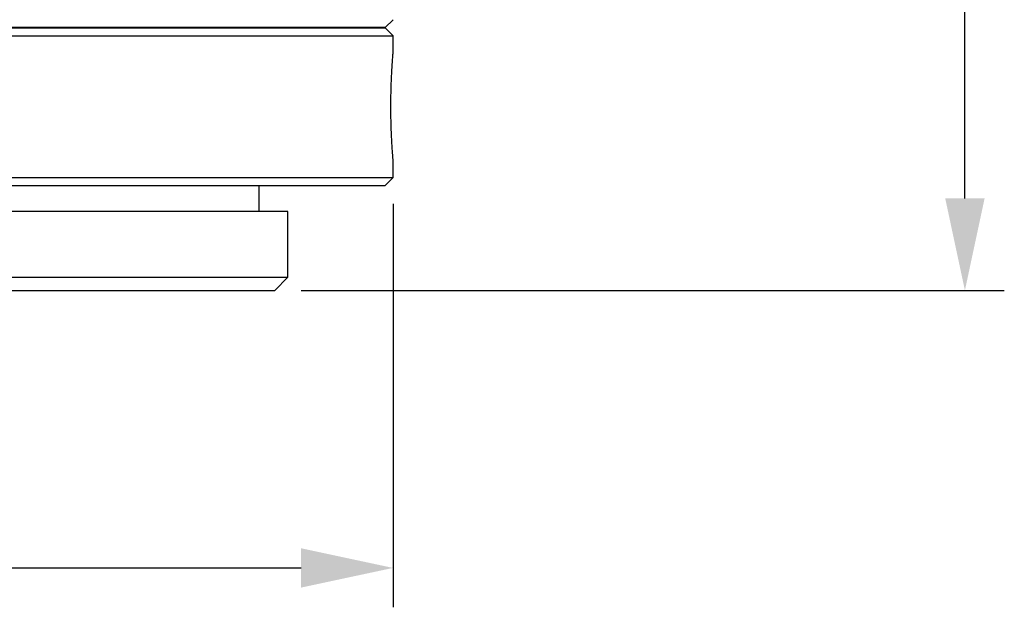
# Model space of a CAD drawing. Header units: millimetres. Extents: x 1698 to 1911, y 150 to 275.
# Tile 5 of 16: x 1745 to 1783, y 150 to 172. Entities that reach past the tile are written whole.
import ezdxf

# ---------------------------------------------------------------- set-up
doc = ezdxf.new("R2010")
doc.units = ezdxf.units.MM
doc.header["$LTSCALE"] = 23.1
doc.header["$PDMODE"] = 3
doc.header["$PDSIZE"] = 8
doc.layers.get('0').update_dxf_attribs({"linetype": 'CONTINUOUS'})
doc.layers.get('Defpoints').update_dxf_attribs({"linetype": 'CONTINUOUS'})
doc.layers.add('02___PRT_ALL_AXES', color=7, linetype='CONTINUOUS')
doc.styles.get("Standard").update_dxf_attribs({"font": 'txt', "width": 0.85})
doc.dimstyles.get("Standard").update_dxf_attribs({"dimtxt": 3.5, "dimasz": 3.5, "dimexe": 1.5, "dimexo": 1, "dimtad": 1, "dimtoh": 1, "dimdsep": 46, "dimtxsty": 'Standard', "dimblk": '_FILLED', "dimcen": 0.09, "dimclrd": 3, "dimclre": 3, "dimclrt": 2, "dimazin": 2, "dimtp": 0.01, "dimtm": 0.01, "dimtfac": 1, "dimtofl": 0, "dimtmove": 0, "dimatfit": 3, "dimldrblk": '_FILLED', "dimfxl": 0, "dimtolj": 1, "dimarcsym": 0})

# ---------------------------------------------------------------- blocks, each defined once
blk = doc.blocks.new('_FILLED')
at = {"color": 0, "linetype": 'ByBlock'}
blk.add_solid([(0, 0), (-1, 0.214), (-1, -0.214)], dxfattribs=at)
blk = doc.blocks.new('*D23')
at = {"color": 3, "lineweight": -2}
for p, q in [((1765.253, 262.492), (1782.826, 262.492)), ((1781.326, 165.312), (1781.326, 258.992)), ((1756.053, 161.812), (1782.826, 161.812))]:
    blk.add_line(p, q, dxfattribs=at)
at = {"layer": 'Defpoints', "color": 0}
for p in [(1764.253, 262.492), (1781.326, 262.492), (1755.053, 161.812)]:
    blk.add_point(p, dxfattribs=at)
at = {"color": 3, "lineweight": -2, "xscale": 3.5, "yscale": 3.5, "zscale": 3.5}
for p, rotation in [((1781.326, 262.492), 90), ((1781.326, 161.812), 270)]:
    blk.add_blockref('_FILLED', p, dxfattribs=dict(at, rotation=rotation))
at = {"color": 2, "insert": (1778.951, 212.152), "char_height": 3.5, "attachment_point": 5, "rotation": 90}
blk.add_mtext('\\A1;100.68', dxfattribs=at)
blk = doc.blocks.new('*D30')
at = {"color": 3, "lineweight": -2}
for p, q in [((1709.553, 165.112), (1709.553, 149.741)), ((1759.553, 165.112), (1759.553, 149.741)), ((1713.053, 151.241), (1756.053, 151.241))]:
    blk.add_line(p, q, dxfattribs=at)
at = {"layer": 'Defpoints', "color": 0}
for p in [(1709.553, 166.112), (1759.553, 166.112), (1759.553, 151.241)]:
    blk.add_point(p, dxfattribs=at)
at = {"color": 3, "lineweight": -2, "xscale": 3.5, "yscale": 3.5, "zscale": 3.5, "rotation": 180}
blk.add_blockref('_FILLED', (1709.553, 151.241), dxfattribs=at)
at = {"color": 3, "lineweight": -2, "xscale": 3.5, "yscale": 3.5, "zscale": 3.5}
blk.add_blockref('_FILLED', (1759.553, 151.241), dxfattribs=at)
at = {"color": 2, "insert": (1733.363, 153.616), "char_height": 3.5, "attachment_point": 5}
blk.add_mtext('\\A1;{\\fISOCPEUR|b0|i0|c0|p34;%%C}50', dxfattribs=at)

msp = doc.modelspace()

# ---------------------------------------------------------------- linework, layer by layer
at = {"color": 7, "linetype": 'Continuous'}
for p, q in [((1759.253, 171.822), (1759.553, 172.122)), ((1759.253, 171.822), (1709.853, 171.822)), ((1709.853, 171.812), (1759.253, 171.812)), ((1753.803, 171.822), (1753.803, 171.812)), ((1759.253, 171.812), (1759.553, 171.512)), ((1709.553, 171.512), (1759.553, 171.512)), ((1759.553, 170.812), (1759.553, 171.512)), ((1759.553, 166.112), (1759.553, 166.812)), ((1709.553, 166.112), (1759.553, 166.112)), ((1759.553, 166.112), (1759.253, 165.812)), ((1709.853, 165.812), (1759.253, 165.812)), ((1755.553, 162.312), (1755.553, 164.812)), ((1713.553, 162.312), (1755.553, 162.312)), ((1755.553, 162.312), (1755.053, 161.812)), ((1714.053, 161.812), (1755.053, 161.812))]:
    msp.add_line(p, q, dxfattribs=at)
at = {"layer": '02___PRT_ALL_AXES', "color": 7, "linetype": 'Continuous'}
for p, q in [((1759.553, 166.812), (1759.551, 166.836)), ((1754.453, 164.812), (1754.453, 165.812)), ((1755.553, 164.812), (1713.553, 164.812))]:
    msp.add_line(p, q, dxfattribs=at)
for points in [[(1759.551, 166.836), (1759.541, 166.971), (1759.536, 167.039), (1759.53, 167.12), (1759.524, 167.211), (1759.518, 167.312), (1759.511, 167.422), (1759.505, 167.541), (1759.499, 167.669), (1759.493, 167.806), (1759.488, 167.952), (1759.483, 168.102), (1759.479, 168.256), (1759.476, 168.415), (1759.474, 168.574), (1759.473, 168.732), (1759.473, 168.89), (1759.474, 169.048), (1759.476, 169.207), (1759.479, 169.366), (1759.483, 169.52), (1759.488, 169.67), (1759.493, 169.816), (1759.499, 169.953), (1759.505, 170.08), (1759.511, 170.199), (1759.518, 170.309), (1759.524, 170.41), (1759.53, 170.502), (1759.536, 170.583)], [(1759.536, 170.583), (1759.545, 170.71), (1759.548, 170.755)], [(1759.548, 170.755), (1759.552, 170.805), (1759.553, 170.812)]]:
    msp.add_lwpolyline(points, dxfattribs=at)

# ---------------------------------------------------------------- dimensions: what is measured, and where the dimension line sits
dim = msp.add_linear_dim(base=(1781.326, 262.492), p1=(1755.053, 161.812), p2=(1764.253, 262.492), angle=270, dimstyle='Standard')
dim.commit()
dim.dimension.update_dxf_attribs({"geometry": '*D23', "text_midpoint": (1778.951, 212.152)})
dim = msp.add_linear_dim(base=(1759.553, 151.241), p1=(1709.553, 166.112), p2=(1759.553, 166.112), text='{\\fISOCPEUR|b0|i0|c0|p34;%%C}<>', dimstyle='Standard')
dim.commit()
dim.dimension.update_dxf_attribs({"geometry": '*D30', "text_midpoint": (1733.363, 151.241), "dimtype": 160})

doc.saveas('drawing.dxf')
